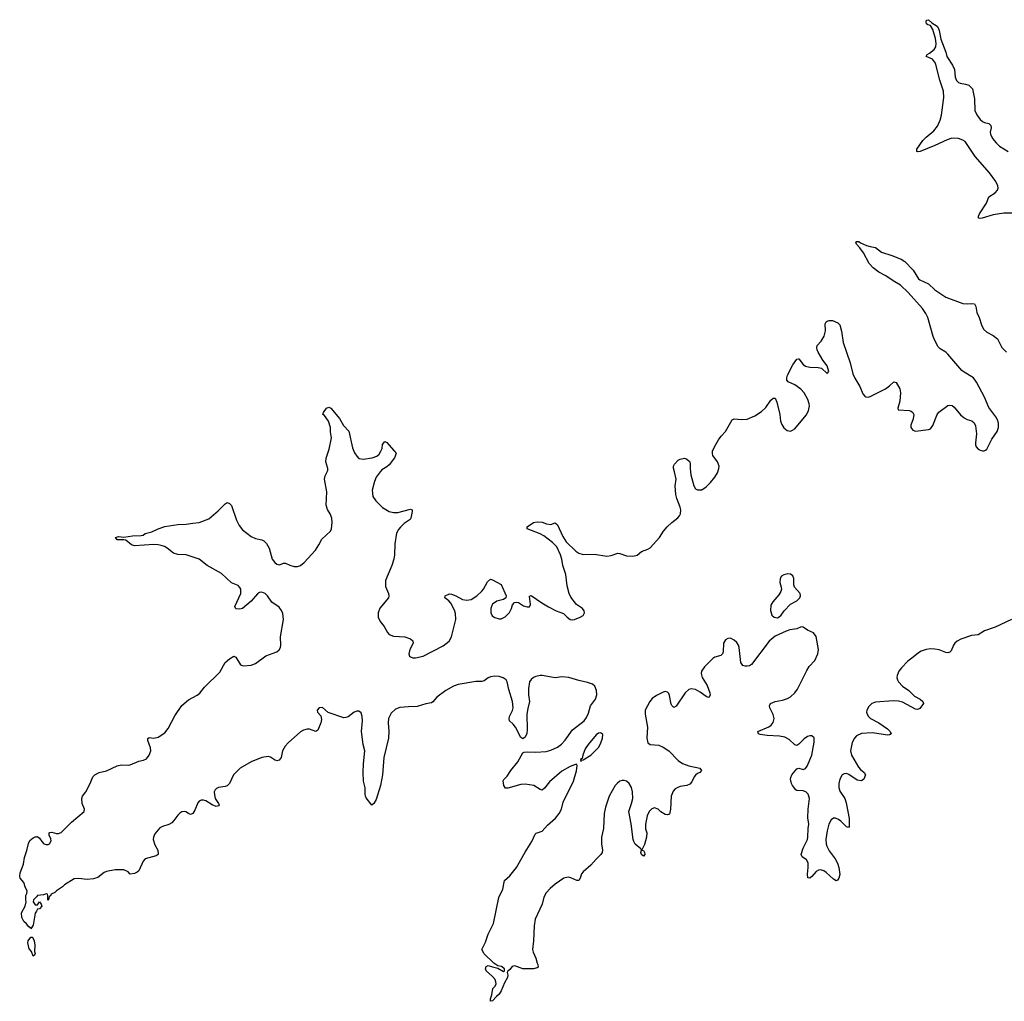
# Model space of a CAD drawing. Header units: inches. Extents: x 1449224 to 1618377, y 389895 to 532950.
# Tile 54 of 105: x 1579845 to 1588973, y 435089 to 444192. Entities that reach past the tile are written whole.
import ezdxf

# ---------------------------------------------------------------- set-up
doc = ezdxf.new("R2010")
doc.units = ezdxf.units.IN
doc.header["$MEASUREMENT"] = 0
for name, color, linetype in [('B5473', 7, 'Continuous'), ('B5483', 7, 'Continuous'), ('B5484', 7, 'Continuous')]:
    doc.layers.add(name, color=color, linetype=linetype)

msp = doc.modelspace()

# ---------------------------------------------------------------- linework, layer by layer
at = {"layer": 'B5473', "color": 6, "elevation": 500}
for points in [[(1580000, 435923.6), (1579990, 435905.2), (1579970, 435795.3), (1579950, 435762), (1579946.6, 435770), (1579930, 435780.5), (1579910, 435808), (1579885.2, 435830), (1579866, 435866), (1579862.4, 435910), (1579896.9, 435970), (1579904.5, 436010), (1579900.9, 436030), (1579903.7, 436070), (1579912.8, 436090), (1579915.1, 436110), (1579896.2, 436150), (1579885.2, 436190), (1579849.7, 436229.7), (1579845.4, 436250), (1579850, 436278.8), (1579879.4, 436360.6), (1579890, 436421), (1579913.1, 436486.9), (1579927.2, 436552.8), (1579939.3, 436580.7), (1579970, 436604), (1579990, 436614), (1580000, 436615.1)], [(1580000, 436057.7), (1579974.8, 436030), (1579970.7, 436010), (1579990, 435982.8), (1579997.2, 435982.8), (1580000, 435983.2)]]:
    msp.add_lwpolyline(points, dxfattribs=at)
msp.add_lwpolyline([(1579970, 435508), (1579956, 435550), (1579934.3, 435574.3), (1579921.7, 435630), (1579924.4, 435650), (1579950, 435684.9), (1579962, 435682), (1579970, 435672), (1579979.5, 435650), (1579986, 435610), (1579982, 435550), (1579990.4, 435530), (1579982.8, 435517.2)], close=True, dxfattribs=at)
at = {"layer": 'B5483', "color": 6, "elevation": 500}
for points in [[(1580000, 436615.1), (1580010, 436616.3), (1580030, 436600.7), (1580050.2, 436570), (1580070.4, 436550), (1580090, 436543.5), (1580110, 436543.9), (1580123.1, 436550), (1580136, 436576), (1580133.9, 436593.9), (1580119.5, 436630), (1580118, 436650), (1580125.2, 436654.8), (1580144.1, 436655.9), (1580186.4, 436646.4), (1580206.4, 436646.4), (1580230, 436654), (1580325.1, 436750), (1580443.6, 436850), (1580446.9, 436870), (1580423.9, 436923.9), (1580422, 436970), (1580428.4, 436990), (1580457.3, 437030), (1580499.4, 437110), (1580523.5, 437170), (1580543.5, 437190), (1580582, 437210), (1580650, 437227.1), (1580750, 437272.5), (1580790, 437281.8), (1580850, 437279.6), (1580870, 437283.1), (1580950, 437316.9), (1580994.6, 437325.4), (1581021.6, 437338.4), (1581046.2, 437370), (1581059.9, 437410), (1581058.8, 437438.8), (1581032.9, 437507.1), (1581033.6, 437526.4), (1581046.3, 437533.7), (1581090, 437530.4), (1581130, 437538.4), (1581190, 437578.9), (1581222.5, 437617.5), (1581283.1, 437736.9), (1581350, 437832.3), (1581410, 437883.7), (1581491.3, 437928.7), (1581514, 437946), (1581559.4, 438000.6), (1581700, 438140), (1581749.8, 438230.2), (1581790, 438266), (1581830.4, 438290.4), (1581850, 438280.7), (1581891, 438210), (1581920.7, 438200.7), (1581990, 438205.5), (1582030, 438220.7), (1582128.8, 438291.2), (1582229.2, 438330.8), (1582251, 438349), (1582262.5, 438370), (1582265.8, 438390), (1582262.6, 438470), (1582291, 438630), (1582285.9, 438685.9), (1582273.9, 438713.9), (1582250, 438745.3), (1582183.6, 438790), (1582142.7, 438850), (1582120.5, 438870), (1582090, 438882.2), (1582070, 438879.1), (1582050, 438866), (1581990, 438799.7), (1581910, 438732), (1581885.1, 438725.1), (1581849.4, 438729.4), (1581840.9, 438750), (1581895.1, 438870), (1581895.4, 438910), (1581887.2, 438927.2), (1581870, 438943.6), (1581810, 438969.7), (1581715.2, 439055.2), (1581584.2, 439130), (1581510, 439188.7), (1581390, 439228.3), (1581312.9, 439232.9), (1581270, 439244.7), (1581214, 439290), (1581186.5, 439306.5), (1581157, 439317), (1581130, 439322.8), (1581090, 439323.6), (1580910, 439311.1), (1580882.9, 439322.9), (1580830, 439364), (1580810, 439368.7), (1580750, 439369.1), (1580734, 439390), (1580761.2, 439398.8), (1580810, 439393), (1580890, 439406.4), (1580972.5, 439407.5), (1580989.1, 439410.9), (1581010, 439426), (1581070, 439442.8), (1581128.7, 439470), (1581190, 439490.3), (1581310, 439510.2), (1581390, 439512.2), (1581450, 439523.6), (1581510, 439528), (1581598.4, 439561.6), (1581684.2, 439635.8), (1581750, 439702.8), (1581770, 439714.8), (1581790, 439706), (1581810, 439686), (1581855, 439550), (1581881, 439501), (1581910, 439461.3), (1581990, 439399.7), (1582030, 439382), (1582090, 439369.2), (1582110, 439357.5), (1582133.6, 439333.6), (1582157.9, 439290), (1582185.3, 439190), (1582210, 439156.5), (1582230, 439142.3), (1582250, 439137.1), (1582270, 439141.2), (1582290, 439152.8), (1582310, 439152.8), (1582350, 439132.5), (1582390, 439119.7), (1582419.6, 439120.4), (1582450, 439130.2), (1582482.4, 439157.6), (1582586.6, 439273.4), (1582618.8, 439321.2), (1582646, 439374), (1582727, 439450), (1582736.3, 439470), (1582742.2, 439530), (1582740.4, 439570), (1582723.5, 439610), (1582698.7, 439650), (1582686, 439690), (1582692.6, 439812.6), (1582669.8, 439930), (1582676.9, 439963.1), (1582696.3, 440000)], [(1583188.7, 440000), (1583150.2, 439950), (1583134.4, 439910), (1583114.4, 439830), (1583120.3, 439770), (1583146.7, 439730), (1583210, 439668), (1583270.8, 439630), (1583310, 439620.3), (1583350, 439622.8), (1583470, 439652.7), (1583485.4, 439645.4), (1583484.9, 439630), (1583472.7, 439570), (1583464.4, 439555.6), (1583410, 439518.4), (1583374.5, 439485.5), (1583356.7, 439463.3), (1583339.5, 439430), (1583322, 439330), (1583319.6, 439230), (1583314, 439190), (1583296.5, 439130), (1583235.2, 438990), (1583236.3, 438936.3), (1583264, 438870), (1583268.9, 438850), (1583266, 438830), (1583185.2, 438734.8), (1583169.3, 438690.7), (1583168.1, 438668.1), (1583170.2, 438650), (1583187.9, 438610), (1583225.5, 438565.5), (1583254.8, 438510), (1583270, 438490.2), (1583310, 438475.7), (1583414.8, 438470), (1583467.7, 438450), (1583490.3, 438430.3), (1583492.4, 438410), (1583463.7, 438350), (1583452.7, 438310), (1583460.5, 438290), (1583470, 438283.1), (1583490, 438274.9), (1583514.1, 438274.1), (1583584.5, 438290), (1583770, 438385.7), (1583826.3, 438430), (1583849.7, 438470), (1583887.9, 438630), (1583886.4, 438686.4), (1583877.3, 438717.3), (1583841.8, 438781.8), (1583823.9, 438803.9), (1583786.6, 438830), (1583789.4, 438850), (1583830, 438867.3), (1583850, 438864.9), (1583890, 438850.4), (1583950, 438816), (1583990, 438808.9), (1584030, 438814), (1584082.9, 438850), (1584128.8, 438891.2), (1584145.6, 438910), (1584182.7, 438977.3), (1584210, 439004.7), (1584230, 438998), (1584310, 438954), (1584356, 438850), (1584351.3, 438830), (1584330, 438814), (1584270, 438800.5), (1584230, 438771.2), (1584222.3, 438757.7), (1584212.8, 438730), (1584212, 438690), (1584224.4, 438664.4), (1584249, 438649), (1584290, 438636.5), (1584310, 438636.5), (1584347, 438653), (1584385.8, 438694.2), (1584404.5, 438730), (1584415.1, 438764.9), (1584433.2, 438786.8), (1584450, 438790.8), (1584470, 438787.7), (1584517, 438757), (1584550, 438746.7), (1584571.7, 438748.3), (1584579.6, 438770), (1584572.9, 438847.1), (1584588.2, 438851.8), (1584685.1, 438785.1), (1584748.4, 438748.4), (1584820.4, 438710), (1584886.3, 438686.3), (1584920.4, 438650), (1584950, 438628), (1584970, 438625.3), (1584990, 438629.1), (1585042.7, 438650), (1585070, 438666), (1585082.4, 438690), (1585079.6, 438710), (1585062.9, 438730), (1585008.2, 438768.2), (1584955.8, 438835.8), (1584939.7, 438870), (1584921.3, 438941.3), (1584908.1, 439048.1), (1584881.2, 439130), (1584871.6, 439190), (1584858.8, 439230), (1584824.7, 439304.7), (1584784.2, 439344.2), (1584704.3, 439404.3), (1584670, 439422.8), (1584548.7, 439470), (1584548.7, 439490), (1584608, 439530), (1584644.2, 439535.8), (1584690, 439532), (1584730, 439517), (1584769.6, 439510.4), (1584810, 439524.9), (1584830, 439507.7), (1584879.5, 439399.5), (1584912.5, 439350), (1585001.8, 439261.8), (1585030, 439244.5), (1585070, 439231), (1585173.8, 439233.8), (1585290, 439217.8), (1585330, 439223.1), (1585390, 439244.4), (1585410, 439242.4), (1585470, 439219.3), (1585530, 439216.3), (1585570, 439224.9), (1585610, 439259.1), (1585670, 439281.3), (1585690, 439294), (1585778.3, 439390), (1585815, 439450), (1585848.7, 439490), (1585890.9, 439530), (1585947.6, 439572.4), (1585963.1, 439590), (1585972, 439610), (1585974.6, 439645.4), (1585969.8, 439670), (1585939.1, 439750), (1585929.8, 439789.8), (1585921.3, 439870), (1585932.8, 439930), (1585915.2, 440000)], [(1586064.7, 440000), (1586068.9, 439971.1), (1586094.2, 439870), (1586110, 439842.6), (1586130, 439831.7), (1586170, 439833.1), (1586210, 439859.6), (1586250, 439900.8), (1586290, 439950.3), (1586314, 439990), (1586317.5, 440000)], [(1589039.9, 438630), (1588890, 438556.9), (1588790, 438523.4), (1588730, 438488.6), (1588670, 438480.5), (1588570, 438447.2), (1588537.8, 438430), (1588515, 438410), (1588501.5, 438390), (1588481, 438339), (1588470, 438325.7), (1588450, 438320.5), (1588430, 438324.4), (1588370, 438346.6), (1588330, 438354.9), (1588290, 438356.8), (1588250, 438350.6), (1588204.2, 438335.8), (1588178.4, 438321.6), (1588130, 438278.7), (1588077.9, 438242.1), (1588019.3, 438180.7), (1587997.2, 438150), (1587981.2, 438110), (1587978.6, 438090), (1587982.8, 438070), (1587993.8, 438050), (1588030.7, 438010.7), (1588087.8, 437970), (1588139.8, 437919.8), (1588194.9, 437890), (1588218, 437870), (1588224, 437850), (1588190, 437804), (1588170, 437795.1), (1588150, 437798.7), (1588030, 437863), (1587992, 437872), (1587944.6, 437875.4), (1587777.8, 437862.2), (1587746.7, 437850), (1587716.2, 437823.8), (1587698.4, 437790), (1587696.2, 437770), (1587700.8, 437750), (1587713.4, 437730), (1587732.4, 437710), (1587810.8, 437670.8), (1587890, 437614.2), (1587914.9, 437590), (1587924.4, 437570), (1587910, 437558.9), (1587890, 437557.4), (1587750, 437579.9), (1587649, 437571), (1587603.6, 437550), (1587585.2, 437530), (1587564.1, 437490), (1587548.4, 437410), (1587556.9, 437370), (1587621.5, 437261.5), (1587639.1, 437239.1), (1587673.4, 437210), (1587685.5, 437190), (1587670, 437149.4), (1587650, 437132), (1587610, 437139.7), (1587533.1, 437193.1), (1587510, 437201.4), (1587490, 437199.7), (1587471.8, 437188.2), (1587448.6, 437150), (1587439.4, 437110), (1587438.4, 437070), (1587450, 437036.4), (1587495.8, 436970), (1587508.5, 436930), (1587534.9, 436785.1), (1587536.3, 436710), (1587530, 436699), (1587510, 436705.6), (1587459.1, 436759.1), (1587436, 436776), (1587410, 436786.6), (1587390, 436786.2), (1587368.3, 436771.7), (1587347.1, 436732.9), (1587330.1, 436669.9), (1587317.7, 436590), (1587320.8, 436550), (1587327.3, 436527.3), (1587350, 436484.9), (1587406.4, 436410), (1587428, 436370), (1587440.7, 436330), (1587450, 436266), (1587438, 436230), (1587426.4, 436213.6), (1587414, 436206), (1587390, 436220.9), (1587323.3, 436283.3), (1587298.9, 436298.9), (1587270, 436308), (1587250, 436304.2), (1587230, 436291.6), (1587190, 436245.1), (1587170, 436229.5), (1587152.9, 436232.9), (1587148.2, 436268.2), (1587155.6, 436330), (1587153.6, 436373.6), (1587141.1, 436401.1), (1587099, 436430), (1587089.3, 436450), (1587109.5, 436510), (1587147.6, 436590), (1587153, 436610), (1587155.1, 436690), (1587161.7, 436730), (1587152.6, 436790), (1587154.2, 436870), (1587169, 436970), (1587155.8, 437010), (1587132.5, 437032.5), (1587110, 437040.7), (1587050, 437043.5), (1587039.5, 437050), (1587010, 437089.5), (1587000.4, 437110), (1586992.8, 437150), (1586994.3, 437165.7), (1587003.7, 437190), (1587050, 437246), (1587070, 437250.6), (1587110, 437239.3), (1587130, 437248.2), (1587146, 437270), (1587190, 437370.7), (1587212.2, 437492.2), (1587210, 437532.7), (1587190, 437551.6), (1587170, 437551.6), (1587150, 437544.5), (1587117.7, 437522.3), (1587070, 437472.7), (1587050, 437461.2), (1587030, 437466), (1586977.8, 437517.8), (1586937.7, 437537.7), (1586890, 437549), (1586774.2, 437554.2), (1586710, 437563.7), (1586695.3, 437570), (1586688.7, 437590), (1586790, 437634.4), (1586810.8, 437649.2), (1586830, 437674.8), (1586838.9, 437710), (1586829.7, 437749.7), (1586799.5, 437810), (1586798, 437830), (1586805.2, 437850), (1586848.7, 437870), (1586918, 437882), (1586963.3, 437896.7), (1586990, 437913.4), (1587030, 437948), (1587056.6, 437983.4), (1587143, 438157), (1587165.8, 438194.2), (1587215.8, 438250), (1587245.1, 438310), (1587250.8, 438350), (1587230, 438472.7), (1587205.7, 438505.7), (1587150, 438531.1), (1587110, 438556.8), (1587090, 438560.4), (1587050, 438544.2), (1586985.1, 438534.9), (1586950, 438522.2), (1586850, 438473.6), (1586792.8, 438430), (1586630, 438211.5), (1586610, 438198.9), (1586590, 438196), (1586570, 438196.4), (1586550, 438203), (1586530, 438229.3), (1586516.4, 438370), (1586510.8, 438390.8), (1586494.8, 438414.8), (1586470, 438438.9), (1586435.5, 438455.5), (1586410, 438454.2), (1586390, 438440.4), (1586369.5, 438410), (1586368.6, 438330), (1586361.8, 438310), (1586344.1, 438295.9), (1586290, 438279.3), (1586270, 438266.5), (1586192.7, 438190), (1586167.3, 438150), (1586164.6, 438130), (1586173.8, 438090), (1586217.5, 438017.5), (1586243.8, 437950), (1586247.8, 437930), (1586236.3, 437910), (1586230, 437907.6), (1586210, 437914.4), (1586155.1, 437955.1), (1586110, 437980.5), (1586070, 437987.4), (1586050, 437981.1), (1586013.8, 437950), (1585930, 437824.7), (1585910, 437813.6), (1585890.8, 437830.8), (1585884.8, 437844.8), (1585870, 437924), (1585862, 437942), (1585850, 437955.8), (1585830, 437960.4), (1585810, 437956.5), (1585750, 437926), (1585710, 437895.4), (1585687.8, 437870), (1585645, 437790), (1585643.5, 437750), (1585665.4, 437630), (1585658.4, 437530), (1585670, 437487), (1585691.4, 437471.4), (1585770, 437463.1), (1585810, 437446), (1585864.4, 437410), (1585950, 437322.4), (1585990, 437293.4), (1586050, 437272.8), (1586151.5, 437251.5), (1586166.8, 437230), (1586150.8, 437210), (1586130, 437201.6), (1586110, 437186.6), (1586097.1, 437170), (1586076.7, 437123.3), (1586057.4, 437102.6), (1586030, 437089.6), (1585970, 437080.4), (1585947.3, 437072.7), (1585921.7, 437058.3), (1585902.2, 437037.8), (1585884.9, 436990), (1585878.9, 436870), (1585870, 436825.2), (1585850, 436818.4), (1585830, 436821.3), (1585790, 436846.3), (1585765.6, 436870), (1585730, 436882.4), (1585705.9, 436874.1), (1585681.8, 436850), (1585663, 436810), (1585647, 436730), (1585648.4, 436688.4), (1585658.9, 436650), (1585657, 436610), (1585636.5, 436543.5), (1585614, 436494), (1585614, 436490), (1585630, 436486.8), (1585639.3, 436470), (1585640.5, 436450), (1585630, 436433.2), (1585608.5, 436450), (1585604.7, 436470), (1585609.4, 436490), (1585603.7, 436503.7), (1585550, 436545.4), (1585537.4, 436570), (1585533.5, 436590), (1585514.9, 436734.9), (1585491.8, 436850), (1585518.3, 436921.7), (1585529.2, 436970.8), (1585527.8, 437030), (1585516.5, 437070), (1585495.5, 437110), (1585470, 437131.6), (1585450, 437137.3), (1585430, 437135.8), (1585410, 437130.5), (1585383, 437110), (1585366.3, 437090), (1585309.3, 436990.7), (1585275.7, 436890), (1585264.7, 436830), (1585259, 436690), (1585238.9, 436610), (1585240.3, 436550), (1585248, 436490), (1585244.9, 436470), (1585233, 436450), (1585190, 436407.8), (1585141.1, 436350), (1585068.5, 436290), (1585053.7, 436270), (1585041.6, 436230), (1585030.4, 436209.6), (1585010, 436209.7), (1584953.7, 436233.7), (1584930, 436238.7), (1584890, 436229.8), (1584810, 436174.6), (1584764.4, 436135.6), (1584726.6, 436093.4), (1584704.9, 436055.1), (1584688.7, 435990), (1584625.5, 435850), (1584613.6, 435790), (1584608.2, 435650), (1584600.4, 435570), (1584605.8, 435545.8), (1584630.3, 435490), (1584642.4, 435442.4), (1584650.4, 435430), (1584653.2, 435406.8), (1584642, 435398), (1584610, 435389), (1584510, 435388.7), (1584436.6, 435416.6), (1584410, 435411.6), (1584390, 435382.9), (1584370.4, 435369.6), (1584364.9, 435355.1), (1584370.3, 435330.3), (1584367.6, 435310), (1584339.9, 435260.1), (1584310, 435185.2), (1584290, 435156), (1584265.2, 435134.8), (1584230, 435094), (1584210, 435088.7), (1584209.6, 435110.4), (1584222.7, 435150), (1584232.5, 435207.5), (1584253.2, 435230), (1584261.2, 435250), (1584259.3, 435270), (1584252.3, 435292.3), (1584230, 435318), (1584168.7, 435370), (1584164, 435390), (1584168.7, 435410), (1584190, 435421), (1584227.3, 435407.3), (1584276.8, 435396.8), (1584330, 435365.5), (1584339, 435370), (1584338.4, 435390), (1584312.3, 435410), (1584278.6, 435418.6), (1584242, 435442), (1584152.3, 435530), (1584129.3, 435570), (1584164.2, 435635.8), (1584188.5, 435710), (1584236.9, 435810), (1584287.3, 436052.7), (1584324.1, 436130), (1584339.7, 436210), (1584390, 436251.1), (1584450, 436330.2), (1584530, 436472.3), (1584594.6, 436570), (1584622.8, 436637.2), (1584633.5, 436646.5), (1584690, 436665.6), (1584737.5, 436722.5), (1584813.2, 436786.8), (1584847.1, 436830), (1584866.9, 436870), (1584885.2, 436934.8), (1584979.1, 437130), (1585007.2, 437227.2), (1585014.6, 437274.6), (1585007.3, 437287.3), (1584990, 437282.7), (1584950, 437266.6), (1584870, 437223.1), (1584755.6, 437124.4), (1584710, 437064.5), (1584690, 437047.3), (1584670, 437051.6), (1584610.7, 437090.7), (1584530, 437102.2), (1584490, 437098.8), (1584370, 437065.6), (1584350, 437066), (1584332.7, 437090), (1584327, 437133), (1584332.9, 437147.1), (1584364.1, 437175.9), (1584397.2, 437230), (1584462.7, 437310), (1584510, 437392), (1584521.2, 437398.8), (1584550, 437402.8), (1584630, 437398.4), (1584726.4, 437406.4), (1584770, 437418.8), (1584830, 437445.4), (1584867.1, 437472.9), (1584901.6, 437510), (1584970, 437605.7), (1585079.5, 437690), (1585100.1, 437719.9), (1585119.5, 437760.5), (1585137.2, 437830), (1585184.1, 437890), (1585196.3, 437930), (1585193.6, 437970), (1585178.5, 438010), (1585156.8, 438030), (1585110, 438046), (1585030, 438062.2), (1584937, 438090), (1584870, 438096.6), (1584810, 438088), (1584690, 438109.1), (1584670, 438109), (1584630, 438099.4), (1584607.3, 438090), (1584586.2, 438073.8), (1584571.6, 438050), (1584563.1, 437990), (1584562.6, 437930), (1584572.9, 437870), (1584555, 437805), (1584548, 437750), (1584550.3, 437609.7), (1584546.4, 437573.6), (1584530, 437539), (1584510, 437524), (1584490, 437534), (1584442.6, 437630), (1584419.4, 437659.4), (1584386.6, 437690), (1584382.6, 437710), (1584387.1, 437730), (1584414.5, 437785.5), (1584420.3, 437810), (1584414.6, 437870), (1584380, 437980), (1584365.6, 438050), (1584355.6, 438070), (1584329.1, 438089.1), (1584290, 438100.2), (1584250, 438103.6), (1584210, 438096.6), (1584190, 438089.2), (1584150, 438060.2), (1584130, 438053.7), (1584073.2, 438053.2), (1583910, 438025.3), (1583867.7, 438010), (1583794.7, 437970), (1583713.9, 437910), (1583675.5, 437864.5), (1583663.1, 437856.9), (1583610, 437848.2), (1583530, 437821.1), (1583450, 437820.8), (1583370, 437812.5), (1583330, 437796.5), (1583290, 437760.4), (1583265, 437710), (1583260.2, 437670), (1583267.4, 437592.6), (1583264.5, 437530), (1583222.3, 437350), (1583209.1, 437190), (1583190.2, 437089.8), (1583150, 436959), (1583130, 436924), (1583110, 436908.7), (1583057, 436977), (1583049.8, 436990), (1583047.4, 437010), (1583049.7, 437069.7), (1583034.2, 437130), (1583029.8, 437209.8), (1583031.5, 437290), (1583044.2, 437410), (1583029.8, 437470), (1583013.2, 437590), (1583024.8, 437690), (1583020.3, 437730), (1583010, 437765.1), (1582990, 437778.8), (1582970, 437778.4), (1582946.7, 437770), (1582890, 437728.3), (1582870, 437719.7), (1582850, 437718.3), (1582706.2, 437766.2), (1582652.7, 437812.7), (1582621, 437810), (1582603, 437790), (1582604.9, 437770), (1582636.7, 437736.7), (1582642, 437702), (1582637.6, 437670), (1582610, 437602.7), (1582590, 437592), (1582531.1, 437611.1), (1582510, 437611.3), (1582476.7, 437603.3), (1582450, 437587.8), (1582334.3, 437485.7), (1582305.2, 437454.8), (1582281.7, 437410), (1582270.3, 437349.7), (1582250, 437325.1), (1582230, 437318.4), (1582206.7, 437326.7), (1582170, 437352.7), (1582150, 437358), (1582090, 437349.5), (1581990.4, 437309.6), (1581888.2, 437251.8), (1581828.9, 437190), (1581790, 437109.5), (1581770, 437087), (1581750, 437079.5), (1581690, 437072), (1581670, 437062.7), (1581657.3, 437050), (1581648.5, 437030), (1581650, 437002), (1581659.1, 436970), (1581690, 436922), (1581694, 436910), (1581690, 436902), (1581665.4, 436894.6), (1581630, 436909.6), (1581570, 436947.3), (1581550, 436954), (1581526.4, 436953.6), (1581510, 436945.2), (1581497.3, 436930), (1581470, 436862), (1581450, 436829), (1581430, 436822), (1581410, 436829), (1581386, 436846), (1581370, 436849.3), (1581350, 436844.5), (1581330, 436834), (1581310, 436814.5), (1581275.9, 436764.1), (1581255, 436745), (1581229.5, 436729.5), (1581168.8, 436711.2), (1581143.1, 436696.9), (1581098.3, 436641.7), (1581085.5, 436610), (1581083.8, 436590), (1581098.5, 436538.5), (1581126.8, 436490), (1581130.7, 436449.3), (1581110, 436439), (1581010, 436409), (1580990, 436388.7), (1580950, 436299), (1580933.7, 436286.3), (1580910, 436274), (1580870, 436268.7), (1580850, 436288), (1580810, 436308), (1580730, 436308.7), (1580650, 436294), (1580630, 436284), (1580570, 436237.2), (1580530, 436223.7), (1580470, 436217.2), (1580390, 436229), (1580350, 436224), (1580262, 436170), (1580242, 436150), (1580186, 436114), (1580170, 436098), (1580138, 436082), (1580130, 436066), (1580118, 436062), (1580114, 436030), (1580110, 436026), (1580106, 436030), (1580106, 436070), (1580102, 436082), (1580090, 436086), (1580064.7, 436075.3), (1580010, 436068.7), (1580000, 436057.7)], [(1580000, 435983.2), (1580010, 435984.7), (1580030, 436011.3), (1580046, 435990), (1580051.3, 435970), (1580030, 435945.2), (1580010, 435942), (1580000, 435923.6)]]:
    msp.add_lwpolyline(points, dxfattribs=at)
for points in [[(1586967.5, 439052.5), (1586930, 439044.2), (1586907.4, 439030), (1586894.3, 439010), (1586891.6, 438971.6), (1586905.3, 438930), (1586907.2, 438910), (1586903.1, 438890), (1586881.8, 438858.2), (1586826.4, 438793.6), (1586810, 438762), (1586807.3, 438712.7), (1586818.7, 438670), (1586840.7, 438650), (1586870, 438645.3), (1586886.5, 438653.5), (1586903.7, 438670), (1586931.4, 438708.6), (1586990, 438770.8), (1587050, 438802.8), (1587079.3, 438830), (1587085.2, 438850), (1587081.2, 438870), (1587027.7, 438927.7), (1587022, 438950), (1587021.7, 439010), (1587012.8, 439032.8), (1586989.8, 439049.8)], [(1585230, 437579.6), (1585210, 437574.3), (1585190, 437558.7), (1585115.3, 437470), (1585088.9, 437430), (1585064.9, 437370), (1585058.8, 437341.2), (1585044.7, 437330), (1585043.6, 437323.6), (1585050, 437314), (1585055.3, 437324.7), (1585070, 437326.8), (1585140.9, 437370), (1585210, 437443.8), (1585230, 437475.5), (1585249.7, 437530), (1585250, 437562), (1585236.6, 437576.6)]]:
    msp.add_lwpolyline(points, close=True, dxfattribs=at)
at = {"layer": 'B5484', "color": 6, "elevation": 500}
for points in [[(1589110, 442398.7), (1588970, 442397.6), (1588870, 442382.4), (1588769.7, 442349.7), (1588746.5, 442346.5), (1588735.3, 442350), (1588734, 442370), (1588742, 442390), (1588807.6, 442490), (1588829.7, 442550), (1588890, 442587.4), (1588909.7, 442610), (1588915.5, 442630), (1588914.2, 442650), (1588895, 442690), (1588836.8, 442770), (1588703.9, 442923.9), (1588610, 443062.6), (1588590, 443075.8), (1588550, 443089.9), (1588488.3, 443091.7), (1588442.2, 443077.8), (1588330, 443025.6), (1588192, 442970), (1588170, 442965.2), (1588162, 442970), (1588164, 442990), (1588218, 443070), (1588250, 443103), (1588319.8, 443160.2), (1588354.9, 443205.1), (1588379.8, 443260.2), (1588392.2, 443307.8), (1588413.8, 443470), (1588409.8, 443530), (1588374.7, 443630), (1588335.8, 443790), (1588306.3, 443826.3), (1588248, 443850), (1588259, 443870), (1588279.7, 443880.3), (1588324.5, 443915.5), (1588338.6, 443941.4), (1588342.5, 443970), (1588336.3, 444016.3), (1588310, 444101.2), (1588290, 444137.2), (1588263.7, 444143.7), (1588252.7, 444152.7), (1588248.4, 444171.6), (1588252.9, 444187.1), (1588270, 444191.7), (1588302.9, 444162.9), (1588350, 444132), (1588362.6, 444110), (1588370.7, 444090), (1588383.6, 444010), (1588430.9, 443890), (1588440.6, 443850), (1588492.4, 443770), (1588510.9, 443730), (1588518.5, 443658.5), (1588530, 443628.9), (1588549, 443609), (1588562.9, 443602.9), (1588614.5, 443594.5), (1588643.6, 443583.6), (1588677.6, 443550), (1588697.5, 443457.5), (1588701.2, 443350), (1588718.5, 443310), (1588750, 443267.2), (1588770, 443248.9), (1588790, 443238.3), (1588828.8, 443228.8), (1588848.2, 443210), (1588850.3, 443190), (1588842.3, 443150), (1588845.3, 443130), (1588863.9, 443090), (1588896.5, 443050), (1588930, 443019.6), (1588970, 442992.6), (1589010, 442970.3)], [(1586317.5, 440000), (1586327.8, 440030), (1586328.7, 440050), (1586315.4, 440090), (1586271.8, 440150), (1586267.3, 440170), (1586269.6, 440190), (1586287, 440230), (1586325.2, 440294.8), (1586349.6, 440330), (1586387.8, 440372.2), (1586450, 440480.5), (1586470, 440490.3), (1586536.1, 440483.9), (1586590, 440486.7), (1586662, 440518), (1586721.3, 440558.7), (1586764.2, 440595.8), (1586810, 440664), (1586830, 440682.8), (1586850, 440681), (1586864.9, 440644.9), (1586891.7, 440530), (1586899.6, 440470), (1586910, 440437.3), (1586930, 440407.7), (1586961.7, 440381.7), (1586990, 440377.1), (1587010, 440383.8), (1587030, 440398), (1587136.8, 440523.2), (1587157, 440563), (1587166, 440610), (1587165.1, 440630), (1587153.3, 440670), (1587116.8, 440730), (1587085.6, 440765.6), (1587030, 440806.3), (1586970, 440833.2), (1586958, 440850), (1586957, 440870), (1586964.2, 440895.8), (1587011.8, 440990), (1587050, 441042.8), (1587065.4, 441045.4), (1587070, 441046), (1587110, 440994.8), (1587130, 440979.1), (1587170, 440968), (1587247.1, 440967.1), (1587278.8, 440958.8), (1587330, 440912), (1587348, 440930), (1587330, 440982), (1587290, 441035.3), (1587248.1, 441108.1), (1587238, 441130), (1587235.1, 441150), (1587239.3, 441170), (1587276, 441210), (1587304.4, 441255.6), (1587314.5, 441305.5), (1587312.3, 441370), (1587321.2, 441390), (1587330, 441397.3), (1587350, 441403), (1587381.4, 441401.4), (1587430, 441381), (1587450, 441362), (1587464.1, 441304.1), (1587478.9, 441198.9), (1587544, 441010), (1587570, 440907.3), (1587586.5, 440866.5), (1587634.4, 440790), (1587662.3, 440722.3), (1587680.7, 440700.7), (1587690, 440693.4), (1587710, 440690.5), (1587730, 440696.4), (1587872.1, 440767.9), (1587910, 440794.9), (1587950, 440833.4), (1587970, 440827.7), (1588003.7, 440770), (1588010.5, 440730), (1588005.8, 440654.2), (1587986, 440590), (1587990, 440574), (1588090, 440567.3), (1588110, 440562.8), (1588126, 440550), (1588133.4, 440530), (1588128, 440490), (1588106.7, 440430), (1588106.7, 440410), (1588124.8, 440384.8), (1588150, 440377.4), (1588269.6, 440390.4), (1588290, 440398.8), (1588311.3, 440428.7), (1588349.7, 440530), (1588366.6, 440553.4), (1588450, 440614.4), (1588470, 440618.4), (1588490, 440612.4), (1588510, 440598.4), (1588568, 440528), (1588600, 440500), (1588630, 440483.6), (1588672, 440472), (1588693.7, 440453.7), (1588705.2, 440425.2), (1588716.9, 440350), (1588707.7, 440267.7), (1588707.6, 440250), (1588714, 440230), (1588730, 440210.4), (1588750, 440198.7), (1588770, 440192.4), (1588787.3, 440192.7), (1588800.5, 440199.5), (1588811.1, 440208.9), (1588857.4, 440302.6), (1588906.6, 440373.4), (1588919.8, 440410), (1588918.9, 440450), (1588910, 440482), (1588894.2, 440510), (1588830, 440595.6), (1588789.8, 440690), (1588716.8, 440830), (1588686.4, 440870), (1588601.6, 440921.6), (1588579.8, 440939.8), (1588449.7, 441090), (1588430, 441107.2), (1588378.6, 441138.6), (1588358.9, 441158.9), (1588331.1, 441211.1), (1588314.8, 441254.8), (1588264.7, 441430), (1588246.9, 441466.9), (1588214.5, 441514.5), (1588081, 441661), (1588010.8, 441730.8), (1587942.4, 441770), (1587875.7, 441815.7), (1587809.6, 441850), (1587756.9, 441890), (1587722, 441930), (1587666.6, 442030), (1587635.3, 442075.3), (1587604, 442110), (1587598, 442130), (1587604.7, 442135.3), (1587626.3, 442133.7), (1587641.7, 442121.7), (1587696.9, 442096.9), (1587730, 442087), (1587780.3, 442080.3), (1587835.1, 442035.1), (1587930, 442005.3), (1588015.8, 441970), (1588052, 441950), (1588127.8, 441867.8), (1588178, 441790), (1588190, 441780.4), (1588270, 441743.7), (1588330, 441686.3), (1588430, 441618), (1588590, 441559.5), (1588630, 441555.8), (1588670, 441560.4), (1588695.6, 441555.6), (1588710, 441531.3), (1588717.4, 441477.4), (1588741.5, 441430), (1588761.8, 441361.8), (1588781.8, 441321.8), (1588810, 441294), (1588870, 441264.4), (1588910, 441232.4), (1588950, 441152.7), (1588995.3, 441110)], [(1582696.3, 440000), (1582701.6, 440010), (1582701.6, 440030), (1582683.5, 440090), (1582686.1, 440126.1), (1582713.5, 440210), (1582734.9, 440314.9), (1582726, 440370), (1582725.6, 440410), (1582709.6, 440470), (1582670, 440521.2), (1582655.3, 440530), (1582662, 440550), (1582689.3, 440590.7), (1582710, 440598.8), (1582730, 440590.6), (1582810, 440494.3), (1582847, 440427), (1582896.3, 440376.3), (1582930, 440220.4), (1582950, 440174.4), (1582970, 440143), (1582990, 440122.4), (1583030, 440116.4), (1583111.8, 440128.2), (1583154.9, 440145.1), (1583176.9, 440163.1), (1583194.5, 440190), (1583204.4, 440215.6), (1583210, 440252), (1583230, 440281), (1583250, 440270.8), (1583310, 440201), (1583324.7, 440190), (1583336, 440170), (1583320.5, 440130), (1583270, 440063.7), (1583250, 440045.6), (1583202.3, 440017.7), (1583188.7, 440000)], [(1585915.2, 440000), (1585906.8, 440033.2), (1585906.6, 440050), (1585915.1, 440070), (1585950, 440106.8), (1585970, 440117.3), (1586010, 440124), (1586030, 440117.3), (1586050, 440101), (1586057.3, 440090), (1586061.6, 440070), (1586060.3, 440030), (1586064.7, 440000)]]:
    msp.add_lwpolyline(points, dxfattribs=at)

doc.saveas('drawing.dxf')
